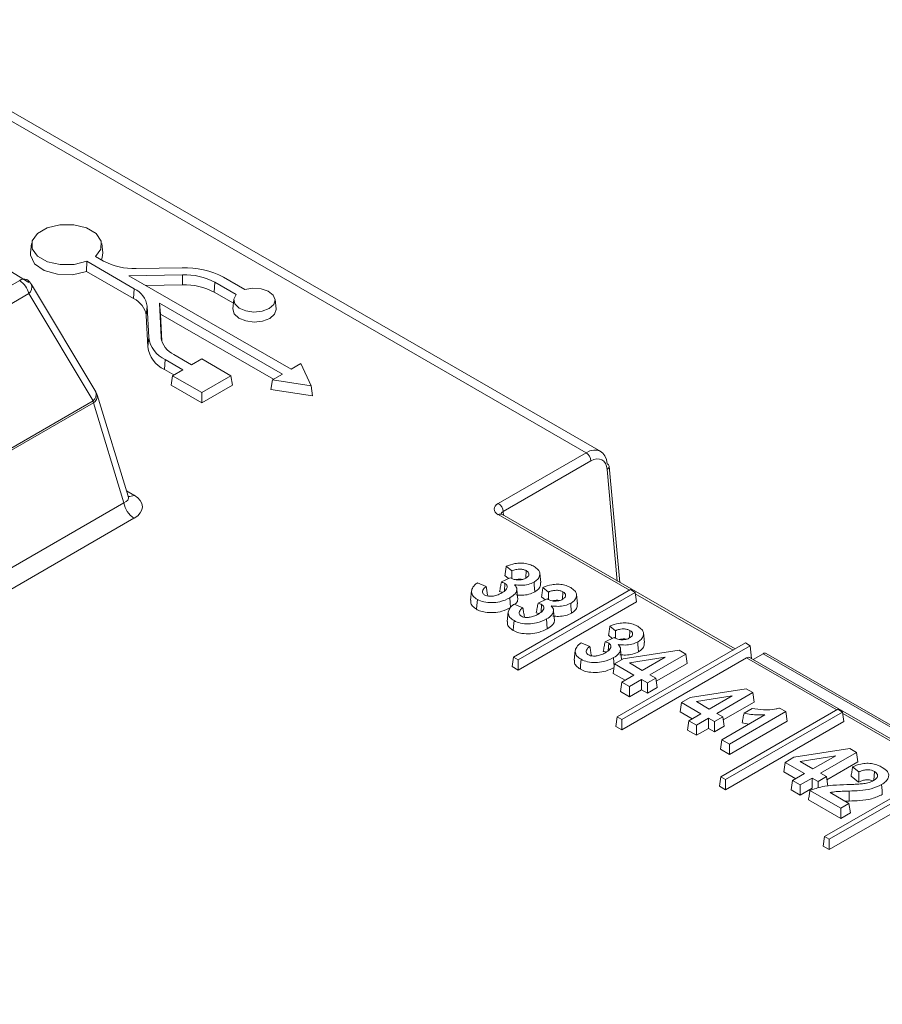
# Model space of a CAD drawing. Header units: millimetres. Extents: x 0 to 2100, y 0 to 1485.
# Tile 116 of 118: x 1707 to 1744, y 1338 to 1381. Entities that reach past the tile are written whole.
import ezdxf

# ---------------------------------------------------------------- set-up
doc = ezdxf.new("R2010")
doc.units = ezdxf.units.MM
doc.header["$LTSCALE"] = 5

msp = doc.modelspace()

# ---------------------------------------------------------------- linework, layer by layer
at = {"color": 7, "linetype": 'Continuous', "lineweight": 15}
for p, q in [((1731.358, 1361.754), (1701.538, 1378.968)), ((1731.993, 1361.81), (1702.153, 1379.036)), ((1707.346, 1370.822), (1707.302, 1370.415)), ((1710.428, 1370.415), (1710.384, 1370.822)), ((1709.737, 1370.048), (1709.732, 1369.607)), ((1709.737, 1370.048), (1711.796, 1368.859)), ((1710.464, 1370.061), (1710.113, 1370.264)), ((1709.732, 1369.607), (1711.765, 1368.433)), ((1713.866, 1369.769), (1711.874, 1369.737)), ((1591.163, 1302.444), (1706.834, 1369.219)), ((1711.566, 1369.426), (1713.88, 1369.462)), ((1718.583, 1365.374), (1711.566, 1369.426)), ((1713.88, 1369.462), (1713.882, 1369.029)), ((1715.29, 1369.138), (1715.259, 1368.712)), ((1715.29, 1369.138), (1716.21, 1368.607)), ((1716.586, 1368.824), (1715.665, 1369.355)), ((1707.227, 1368.649), (1591.557, 1301.874)), ((1710.009, 1364.001), (1707.227, 1368.649)), ((1710.128, 1364.397), (1707.346, 1369.045)), ((1711.796, 1368.859), (1711.765, 1368.433)), ((1712.297, 1369.004), (1713.882, 1369.029)), ((1715.259, 1368.712), (1716.092, 1368.231)), ((1712.883, 1368.232), (1718.208, 1365.157)), ((1712.953, 1366.758), (1712.883, 1368.232)), ((1712.883, 1368.232), (1712.929, 1367.761)), ((1716.11, 1368.399), (1716.066, 1367.992)), ((1717.937, 1367.992), (1717.894, 1368.399)), ((1712.357, 1368.106), (1712.313, 1367.697)), ((1712.357, 1368.106), (1712.422, 1366.749)), ((1712.313, 1367.697), (1712.378, 1366.34)), ((1712.985, 1366.582), (1712.929, 1367.761)), ((1712.929, 1367.761), (1717.823, 1364.935)), ((1712.422, 1366.749), (1712.378, 1366.34)), ((1713.138, 1365.788), (1713.107, 1365.362)), ((1713.138, 1365.788), (1713.899, 1365.349)), ((1714.274, 1365.566), (1713.514, 1366.005)), ((1714.719, 1365.822), (1714.274, 1365.566)), ((1715.983, 1365.092), (1714.719, 1365.822)), ((1713.107, 1365.362), (1713.514, 1365.127)), ((1713.899, 1365.349), (1713.455, 1365.092)), ((1719.005, 1365.618), (1718.583, 1365.374)), ((1719.451, 1364.657), (1719.005, 1365.618)), ((1713.455, 1365.092), (1713.393, 1364.684)), ((1713.455, 1365.092), (1714.719, 1364.363)), ((1714.719, 1364.363), (1715.983, 1365.092)), ((1715.983, 1365.092), (1716.044, 1364.684)), ((1717.786, 1364.914), (1717.702, 1364.493)), ((1718.208, 1365.157), (1717.786, 1364.914)), ((1717.786, 1364.914), (1719.451, 1364.657)), ((1713.393, 1364.684), (1714.719, 1363.919)), ((1714.719, 1363.919), (1716.044, 1364.684)), ((1717.702, 1364.493), (1719.513, 1364.213)), ((1719.451, 1364.657), (1719.513, 1364.213)), ((1588.313, 1293.748), (1710.009, 1364.001)), ((1711.531, 1359.865), (1710.189, 1364.258)), ((1714.719, 1364.363), (1714.719, 1363.919)), ((1710.027, 1363.913), (1588.331, 1293.66)), ((1711.348, 1359.586), (1710.027, 1363.913)), ((1727.558, 1359.56), (1731.358, 1361.754)), ((1731.57, 1361.399), (1727.77, 1359.206)), ((1732.818, 1356.136), (1732.361, 1361.169)), ((1588.426, 1288.625), (1711.348, 1359.586)), ((1711.783, 1358.913), (1588.861, 1287.952)), ((1737.812, 1353.252), (1727.708, 1359.086)), ((1728.147, 1356.635), (1727.906, 1356.836)), ((1727.695, 1356.153), (1728.08, 1356.335)), ((1728.006, 1356.3), (1727.845, 1356.434)), ((1728.769, 1356.645), (1728.746, 1356.327)), ((1729.398, 1356.129), (1729.354, 1356.536)), ((1726.654, 1356.115), (1727.036, 1355.958)), ((1727.848, 1356.09), (1727.825, 1355.769)), ((1729.736, 1355.718), (1729.495, 1355.919)), ((1726.404, 1355.771), (1726.361, 1355.364)), ((1733.281, 1355.821), (1728.216, 1352.897)), ((1728.407, 1355.4), (1728.363, 1355.81)), ((1728.419, 1352.78), (1733.484, 1355.703)), ((1729.595, 1355.383), (1729.434, 1355.517)), ((1730.358, 1355.727), (1730.335, 1355.41)), ((1730.987, 1355.212), (1730.943, 1355.618)), ((1733.484, 1355.703), (1733.281, 1355.821)), ((1733.484, 1355.703), (1733.546, 1355.295)), ((1728.243, 1355.198), (1728.625, 1355.04)), ((1728.419, 1352.336), (1733.546, 1355.295)), ((1729.284, 1355.236), (1729.669, 1355.417)), ((1729.437, 1355.173), (1729.414, 1354.851)), ((1727.993, 1354.853), (1727.95, 1354.446)), ((1729.996, 1354.483), (1729.952, 1354.893)), ((1732.637, 1354.043), (1732.396, 1354.244)), ((1732.185, 1353.561), (1732.57, 1353.743)), ((1732.496, 1353.708), (1732.335, 1353.842)), ((1733.259, 1354.052), (1733.236, 1353.735)), ((1733.888, 1353.537), (1733.844, 1353.944)), ((1731.144, 1353.523), (1731.526, 1353.365)), ((1732.339, 1353.498), (1732.315, 1353.177)), ((1738.261, 1353.511), (1732.706, 1350.305)), ((1732.91, 1350.188), (1738.464, 1353.394)), ((1738.261, 1353.511), (1738.464, 1353.394)), ((1738.53, 1352.838), (1738.464, 1353.394)), ((1728.216, 1352.897), (1728.154, 1352.489)), ((1728.216, 1352.897), (1728.419, 1352.78)), ((1730.895, 1353.178), (1730.851, 1352.772)), ((1732.897, 1352.808), (1732.853, 1353.218)), ((1732.91, 1349.744), (1738.312, 1352.862)), ((1732.973, 1352.823), (1735.389, 1353.201)), ((1734.782, 1352.894), (1733.238, 1352.645)), ((1733.795, 1352.324), (1734.782, 1352.894)), ((1735.679, 1353.033), (1734.122, 1352.135)), ((1735.389, 1353.201), (1735.679, 1353.033)), ((1735.679, 1353.033), (1735.74, 1352.625)), ((1751.283, 1345.476), (1738.468, 1352.874)), ((1738.602, 1352.797), (1739.036, 1353.047)), ((1763.203, 1339.181), (1739.161, 1353.06)), ((1728.154, 1352.489), (1728.419, 1352.336)), ((1728.419, 1352.78), (1728.419, 1352.336)), ((1732.592, 1352.603), (1732.53, 1352.195)), ((1732.592, 1352.603), (1732.973, 1352.823)), ((1733.435, 1352.116), (1732.592, 1352.603)), ((1733.238, 1352.645), (1733.795, 1352.324)), ((1735.74, 1352.625), (1734.401, 1351.852)), ((1733.05, 1351.894), (1732.53, 1352.195)), ((1732.916, 1351.817), (1733.435, 1352.116)), ((1734.122, 1352.135), (1734.381, 1351.985)), ((1732.916, 1351.817), (1732.854, 1351.408)), ((1733.243, 1351.628), (1732.916, 1351.817)), ((1733.762, 1351.927), (1733.243, 1351.628)), ((1733.243, 1351.628), (1733.243, 1351.184)), ((1734.022, 1351.777), (1733.762, 1351.927)), ((1733.762, 1351.927), (1733.762, 1351.483)), ((1734.381, 1351.985), (1734.022, 1351.777)), ((1734.022, 1351.777), (1734.022, 1351.333)), ((1734.381, 1351.985), (1734.443, 1351.577)), ((1733.243, 1351.184), (1732.854, 1351.408)), ((1733.762, 1351.483), (1733.243, 1351.184)), ((1734.022, 1351.333), (1733.762, 1351.483)), ((1734.443, 1351.577), (1734.022, 1351.333)), ((1735.874, 1351.148), (1738.29, 1351.526)), ((1737.683, 1351.219), (1736.139, 1350.97)), ((1736.696, 1350.649), (1737.683, 1351.219)), ((1738.58, 1351.359), (1737.023, 1350.46)), ((1738.29, 1351.526), (1738.58, 1351.359)), ((1738.58, 1351.359), (1738.641, 1350.95)), ((1735.493, 1350.928), (1735.431, 1350.52)), ((1735.493, 1350.928), (1735.874, 1351.148)), ((1736.336, 1350.441), (1735.493, 1350.928)), ((1736.139, 1350.97), (1736.696, 1350.649)), ((1738.641, 1350.95), (1737.303, 1350.178)), ((1732.706, 1350.305), (1732.644, 1349.897)), ((1732.706, 1350.305), (1732.91, 1350.188)), ((1735.951, 1350.219), (1735.431, 1350.52)), ((1735.817, 1350.142), (1736.336, 1350.441)), ((1737.282, 1350.31), (1736.923, 1350.103)), ((1737.023, 1350.46), (1737.282, 1350.31)), ((1742.261, 1350.637), (1737.196, 1347.713)), ((1737.244, 1349.318), (1739.106, 1350.393)), ((1737.282, 1350.31), (1737.344, 1349.902)), ((1737.4, 1347.595), (1742.464, 1350.519)), ((1740.007, 1350.535), (1737.571, 1349.129)), ((1738.2, 1350.469), (1738.555, 1350.674)), ((1739.74, 1350.689), (1740.007, 1350.535)), ((1740.007, 1350.535), (1740.068, 1350.127)), ((1742.464, 1350.519), (1742.261, 1350.637)), ((1742.464, 1350.519), (1742.526, 1350.111)), ((1732.644, 1349.897), (1732.91, 1349.744)), ((1732.91, 1350.188), (1732.91, 1349.744)), ((1735.817, 1350.142), (1735.755, 1349.734)), ((1736.144, 1349.953), (1735.817, 1350.142)), ((1736.663, 1350.252), (1736.144, 1349.953)), ((1736.144, 1349.953), (1736.144, 1349.509)), ((1736.923, 1350.103), (1736.663, 1350.252)), ((1736.663, 1350.252), (1736.663, 1349.808)), ((1736.923, 1350.103), (1736.923, 1349.659)), ((1737.344, 1349.902), (1736.923, 1349.659)), ((1737.4, 1347.151), (1742.526, 1350.111)), ((1740.068, 1350.127), (1737.571, 1348.685)), ((1736.144, 1349.509), (1735.755, 1349.734)), ((1736.663, 1349.808), (1736.144, 1349.509)), ((1736.923, 1349.659), (1736.663, 1349.808)), ((1737.244, 1349.318), (1737.182, 1348.91)), ((1737.571, 1349.129), (1737.244, 1349.318)), ((1737.571, 1349.129), (1737.571, 1348.685)), ((1737.571, 1348.685), (1737.182, 1348.91)), ((1740.364, 1348.556), (1742.78, 1348.934)), ((1742.173, 1348.627), (1740.629, 1348.378)), ((1741.186, 1348.057), (1742.173, 1348.627)), ((1743.07, 1348.767), (1741.513, 1347.868)), ((1742.78, 1348.934), (1743.07, 1348.767)), ((1743.07, 1348.767), (1743.132, 1348.358)), ((1739.983, 1348.336), (1739.921, 1347.928)), ((1739.983, 1348.336), (1740.364, 1348.556)), ((1740.826, 1347.849), (1739.983, 1348.336)), ((1740.629, 1348.378), (1741.186, 1348.057)), ((1743.132, 1348.358), (1741.793, 1347.585)), ((1740.442, 1347.627), (1739.921, 1347.928)), ((1740.307, 1347.55), (1740.826, 1347.849)), ((1741.513, 1347.868), (1741.773, 1347.718)), ((1746.751, 1348.044), (1741.687, 1345.121)), ((1741.89, 1345.003), (1746.954, 1347.927)), ((1743.172, 1347.923), (1742.9, 1348.144)), ((1743.852, 1347.937), (1743.824, 1347.562)), ((1737.196, 1347.713), (1737.135, 1347.305)), ((1737.196, 1347.713), (1737.4, 1347.595)), ((1737.4, 1347.595), (1737.4, 1347.151)), ((1740.307, 1347.55), (1740.245, 1347.141)), ((1740.635, 1347.361), (1740.307, 1347.55)), ((1741.153, 1347.66), (1740.635, 1347.361)), ((1740.635, 1347.361), (1740.635, 1346.917)), ((1741.413, 1347.511), (1741.153, 1347.66)), ((1741.153, 1347.66), (1741.153, 1347.216)), ((1741.773, 1347.718), (1741.413, 1347.511)), ((1741.413, 1347.511), (1741.413, 1347.229)), ((1741.773, 1347.718), (1741.834, 1347.31)), ((1741.89, 1344.559), (1747.016, 1347.519)), ((1743.164, 1347.478), (1742.84, 1347.741)), ((1737.135, 1347.305), (1737.4, 1347.151)), ((1740.635, 1346.917), (1740.245, 1347.141)), ((1741.153, 1347.216), (1740.635, 1346.917)), ((1742.386, 1346.35), (1741.057, 1347.117)), ((1741.929, 1347.029), (1742.745, 1346.558)), ((1742.752, 1347.094), (1742.755, 1346.661)), ((1742.386, 1345.906), (1740.991, 1346.711)), ((1742.745, 1346.558), (1742.386, 1346.35)), ((1742.755, 1346.661), (1742.577, 1346.655)), ((1742.745, 1346.558), (1742.807, 1346.149)), ((1742.386, 1346.35), (1742.386, 1345.906)), ((1742.807, 1346.149), (1742.386, 1345.906)), ((1741.687, 1345.121), (1741.625, 1344.712)), ((1741.687, 1345.121), (1741.89, 1345.003)), ((1741.89, 1345.003), (1741.89, 1344.559)), ((1741.625, 1344.712), (1741.89, 1344.559))]:
    msp.add_line(p, q, dxfattribs=at)
at = {"color": 8, "linetype": 'Continuous', "lineweight": 15}
for p, q in [((1712.953, 1366.758), (1712.961, 1366.681)), ((1732.713, 1356.196), (1732.274, 1361.032)), ((1711.457, 1360.107), (1711.783, 1359.919)), ((1733.234, 1355.794), (1727.558, 1359.071)), ((1727.77, 1359.206), (1727.784, 1359.041)), ((1737.724, 1353.202), (1733.493, 1355.644)), ((1742.214, 1350.61), (1738.312, 1352.862)), ((1751.717, 1345.727), (1739.036, 1353.047)), ((1746.705, 1348.018), (1742.473, 1350.46))]:
    msp.add_line(p, q, dxfattribs=at)
at = {"color": 7, "linetype": 'Continuous', "lineweight": 15, "flags": 128}
for points in [[(1710.113, 1370.264), (1710.352, 1370.581), (1710.362, 1370.926), (1710.141, 1371.247), (1709.723, 1371.493), (1709.172, 1371.628), (1708.574, 1371.63), (1708.021, 1371.499), (1707.599, 1371.255), (1707.371, 1370.936), (1707.375, 1370.59), (1707.608, 1370.273), (1708.036, 1370.031), (1708.591, 1369.904), (1709.189, 1369.909), (1709.737, 1370.048)], [(1707.302, 1370.415), (1707.302, 1370.309), (1707.473, 1369.945), (1707.887, 1369.654), (1708.471, 1369.485), (1709.124, 1369.468), (1709.732, 1369.607)], [(1710.372, 1370.115), (1710.409, 1370.21), (1710.428, 1370.415)], [(1716.21, 1368.607), (1716.111, 1368.407), (1716.156, 1368.201), (1716.338, 1368.021), (1716.628, 1367.898), (1716.978, 1367.851), (1717.333, 1367.888), (1717.634, 1368.002), (1717.832, 1368.175), (1717.895, 1368.38), (1717.813, 1368.583), (1717.6, 1368.75), (1717.289, 1368.855), (1716.932, 1368.881), (1716.586, 1368.824)], [(1716.066, 1367.992), (1716.065, 1367.985), (1716.122, 1367.772), (1716.318, 1367.588), (1716.622, 1367.464), (1716.987, 1367.417), (1717.353, 1367.457), (1717.665, 1367.576), (1717.871, 1367.755), (1717.939, 1367.967), (1717.937, 1367.992)], [(1729.106, 1356.146), (1729.115, 1356.018), (1729.124, 1355.89), (1729.137, 1355.72)], [(1728.061, 1355.468), (1728.076, 1355.255), (1728.092, 1355.042)], [(1726.652, 1355.395), (1726.643, 1355.267), (1726.634, 1355.139), (1726.621, 1354.969)], [(1730.695, 1355.228), (1730.704, 1355.101), (1730.714, 1354.973), (1730.726, 1354.802)], [(1728.241, 1354.478), (1728.232, 1354.35), (1728.223, 1354.222), (1728.21, 1354.052)], [(1729.65, 1354.55), (1729.666, 1354.337), (1729.681, 1354.124)], [(1733.596, 1353.554), (1733.605, 1353.426), (1733.615, 1353.298), (1733.627, 1353.127)], [(1732.551, 1352.876), (1732.567, 1352.662), (1732.578, 1352.51)], [(1731.142, 1352.803), (1731.133, 1352.675), (1731.124, 1352.547), (1731.112, 1352.377)], [(1744.158, 1347.373), (1744.167, 1347.245), (1744.176, 1347.117), (1744.189, 1346.947)]]:
    msp.add_lwpolyline(points, dxfattribs=at)
at = {"color": 7, "linetype": 'Continuous', "lineweight": 15}
for centre, radius, start, end in [((1711.773, 1372.527), 2.792, 242.0429, 272.0614), ((1713.994, 1366.206), 3.565, 62.0429, 92.0614), ((1706.265, 1368.406), 0.992, 14.1886, 55.049), ((1706.809, 1368.724), 0.625, 30.9007, 58.2885), ((1713.981, 1366.672), 2.792, 62.0429, 92.0614), ((1711.384, 1367.966), 0.983, 8.1719, 65.235), ((1713.98, 1366.302), 2.728, 62.0429, 92.0614), ((1711.363, 1367.561), 0.961, 8.1719, 65.235), ((1713.664, 1366.928), 1.255, 188.1719, 245.235), ((1713.926, 1366.897), 0.983, 188.1719, 245.235), ((1713.643, 1366.522), 1.278, 188.1719, 245.235), ((1709.591, 1364.076), 0.625, 16.9822, 30.9007), ((1709.219, 1363.798), 0.816, 8.0799, 14.3986), ((1731.107, 1361.363), 0.464, 4.4665, 57.2659), ((1732.22, 1361.145), 0.143, 9.7568, 67.9078), ((1712.314, 1359.734), 0.978, 188.6904, 237.0932), ((1727.307, 1359.169), 0.464, 4.4665, 57.2659), ((1739.109, 1352.947), 0.124, 65.17, 126.1399)]:
    msp.add_arc(centre, radius, start, end, dxfattribs=at)
at = {"color": 8, "linetype": 'Continuous', "lineweight": 15}
for centre, radius, start, end in [((1707.015, 1368.992), 0.29, 64.9117, 128.6014), ((1707.006, 1368.931), 0.358, 308.1096, 18.5038), ((1709.788, 1364.283), 0.358, 308.1096, 18.5038), ((1709.839, 1364.212), 0.353, 302.0751, 7.5002), ((1732.206, 1361.172), 0.155, 296.056, 358.9966), ((1711.588, 1360.211), 0.352, 261.1722, 303.7142), ((1727.645, 1358.955), 0.145, 64.2697, 127.0408)]:
    msp.add_arc(centre, radius, start, end, dxfattribs=at)
at = {"color": 7, "linetype": 'Continuous', "lineweight": 15}
for centre, major_axis, ratio, start_param, end_param in [((1875.651, 834.214), (-572.227, 613.466), 0.361237, 5.35991, 5.469275), ((1731.393, 1360.713), (0.586, 1.105), 0.599879, 5.528509, 7.046945), ((1731.605, 1360.603), (0.435, 0.845), 0.606756, 5.520992, 7.039428), ((1710.859, 1359.416), (1.288, 0), 0.560135, 5.512866, 7.053504), ((1727.984, 1359.315), (0.602, 0), 0.575709, 2.357564, 3.925621), ((1738.331, 1352.607), (0.128, 0.272), 0.625261, 6.231233, 7.01655)]:
    msp.add_ellipse(centre, major_axis=major_axis, ratio=ratio, start_param=start_param, end_param=end_param, dxfattribs=at)
at = {"color": 8, "linetype": 'Continuous', "lineweight": 15}
for centre, major_axis, ratio, start_param, end_param in [((1710.859, 1359.926), (0.677, -0.167), 0.506466, 5.637515, 6.577254), ((1727.984, 1359.07), (0.302, -0.027), 0.569552, 2.408114, 3.244351)]:
    msp.add_ellipse(centre, major_axis=major_axis, ratio=ratio, start_param=start_param, end_param=end_param, dxfattribs=at)
at = {"color": 7, "linetype": 'Continuous', "lineweight": 15}
for points, knots in [([(1711.54, 1359.838), (1711.542, 1359.836), (1711.546, 1359.83), (1711.537, 1359.855), (1711.531, 1359.872)], [0, 0, 0, 0, 0.336183, 1, 1, 1, 1]), ([(1727.708, 1359.086), (1727.694, 1359.095), (1727.672, 1359.111), (1727.674, 1359.11), (1727.674, 1359.11)], [0, 0, 0, 0, 0.616555, 1, 1, 1, 1]), ([(1727.906, 1356.836), (1727.896, 1356.769), (1727.876, 1356.635), (1727.855, 1356.501), (1727.845, 1356.434)], [0, 0, 0, 0, 0.5, 1, 1, 1, 1]), ([(1727.906, 1356.836), (1728.027, 1356.879), (1728.223, 1356.949), (1728.541, 1356.983), (1728.8, 1356.954), (1728.987, 1356.892), (1729.078, 1356.843), (1729.107, 1356.827)], [0, 0, 0, 0, 0.320083, 0.518706, 0.718316, 0.907702, 1, 1, 1, 1]), ([(1728.769, 1356.645), (1728.729, 1356.663), (1728.65, 1356.7), (1728.5, 1356.715), (1728.34, 1356.703), (1728.225, 1356.669), (1728.16, 1356.641), (1728.147, 1356.635)], [0, 0, 0, 0, 0.221935, 0.443415, 0.644984, 0.925206, 1, 1, 1, 1]), ([(1729.107, 1356.827), (1729.174, 1356.782), (1729.293, 1356.702), (1729.364, 1356.553), (1729.35, 1356.406), (1729.274, 1356.261), (1729.159, 1356.182), (1729.106, 1356.146)], [0, 0, 0, 0, 0.231957, 0.413399, 0.594266, 0.81341, 1, 1, 1, 1]), ([(1728.08, 1356.335), (1728.108, 1356.32), (1728.185, 1356.281), (1728.301, 1356.249), (1728.387, 1356.242), (1728.408, 1356.24)], [0, 0, 0, 0, 0.307316, 0.824625, 1, 1, 1, 1]), ([(1728.147, 1356.635), (1728.145, 1356.561), (1728.143, 1356.452), (1728.14, 1356.342), (1728.139, 1356.306)], [0, 0, 0, 0, 0.675475, 1, 1, 1, 1]), ([(1728.611, 1356.265), (1728.611, 1356.265), (1728.574, 1356.279), (1728.481, 1356.278), (1728.38, 1356.274), (1728.33, 1356.258), (1728.317, 1356.253)], [0, 0, 0, 0, 0.0020386, 0.4367476, 0.852707, 1, 1, 1, 1]), ([(1728.408, 1356.24), (1728.457, 1356.241), (1728.557, 1356.242), (1728.675, 1356.278), (1728.734, 1356.31), (1728.757, 1356.322)], [0, 0, 0, 0, 0.373178, 0.762977, 1, 1, 1, 1]), ([(1728.757, 1356.322), (1728.797, 1356.35), (1728.864, 1356.395), (1728.894, 1356.477), (1728.88, 1356.547), (1728.833, 1356.604), (1728.787, 1356.633), (1728.769, 1356.645)], [0, 0, 0, 0, 0.295054, 0.484556, 0.673626, 0.874113, 1, 1, 1, 1]), ([(1726.652, 1355.395), (1726.586, 1355.441), (1726.451, 1355.534), (1726.388, 1355.71), (1726.426, 1355.897), (1726.538, 1356.028), (1726.633, 1356.1), (1726.654, 1356.115)], [0, 0, 0, 0, 0.222048, 0.45733, 0.656678, 0.92699, 1, 1, 1, 1]), ([(1727.036, 1355.958), (1726.99, 1355.92), (1726.912, 1355.858), (1726.869, 1355.757), (1726.878, 1355.679), (1726.919, 1355.623), (1726.957, 1355.598), (1726.972, 1355.588)], [0, 0, 0, 0, 0.336276, 0.562905, 0.754067, 0.903808, 1, 1, 1, 1]), ([(1727.036, 1355.958), (1727.047, 1355.89), (1727.068, 1355.756), (1727.089, 1355.622), (1727.099, 1355.554)], [0, 0, 0, 0, 0.5, 1, 1, 1, 1]), ([(1727.695, 1356.153), (1727.681, 1356.084), (1727.655, 1355.946), (1727.628, 1355.808), (1727.615, 1355.739)], [0, 0, 0, 0, 0.499997, 1, 1, 1, 1]), ([(1727.848, 1356.09), (1727.831, 1356.099), (1727.785, 1356.124), (1727.73, 1356.142), (1727.695, 1356.153)], [0, 0, 0, 0, 0.369388, 1, 1, 1, 1]), ([(1727.711, 1355.681), (1727.777, 1355.724), (1727.88, 1355.791), (1727.944, 1355.902), (1727.947, 1355.982), (1727.913, 1356.046), (1727.869, 1356.076), (1727.848, 1356.09)], [0, 0, 0, 0, 0.3671702, 0.575426, 0.7493738, 0.878827, 1, 1, 1, 1]), ([(1728.255, 1356.036), (1728.297, 1355.99), (1728.374, 1355.904), (1728.364, 1355.762), (1728.277, 1355.61), (1728.144, 1355.523), (1728.061, 1355.468)], [0, 0, 0, 0, 0.24659, 0.451743, 0.655499, 1, 1, 1, 1]), ([(1729.106, 1356.146), (1729.026, 1356.108), (1728.87, 1356.034), (1728.558, 1356.003), (1728.358, 1356.025), (1728.255, 1356.036)], [0, 0, 0, 0, 0.334091, 0.654613, 1, 1, 1, 1]), ([(1729.392, 1356.129), (1729.393, 1356.089), (1729.397, 1355.991), (1729.316, 1355.844), (1729.194, 1355.76), (1729.137, 1355.72)], [0, 0, 0, 0, 0.268442, 0.6535975, 1, 1, 1, 1]), ([(1729.495, 1355.919), (1729.485, 1355.852), (1729.465, 1355.718), (1729.444, 1355.584), (1729.434, 1355.517)], [0, 0, 0, 0, 0.5, 1, 1, 1, 1]), ([(1729.495, 1355.919), (1729.616, 1355.962), (1729.812, 1356.032), (1730.13, 1356.066), (1730.389, 1356.037), (1730.576, 1355.975), (1730.667, 1355.926), (1730.696, 1355.91)], [0, 0, 0, 0, 0.320083, 0.518706, 0.718316, 0.907702, 1, 1, 1, 1]), ([(1730.696, 1355.91), (1730.763, 1355.865), (1730.882, 1355.785), (1730.953, 1355.636), (1730.939, 1355.489), (1730.863, 1355.344), (1730.748, 1355.265), (1730.695, 1355.228)], [0, 0, 0, 0, 0.231957, 0.413399, 0.594266, 0.81341, 1, 1, 1, 1]), ([(1728.061, 1355.468), (1727.924, 1355.402), (1727.694, 1355.292), (1727.283, 1355.248), (1726.925, 1355.271), (1726.742, 1355.354), (1726.652, 1355.395)], [0, 0, 0, 0, 0.335593, 0.56019, 0.785444, 1, 1, 1, 1]), ([(1726.972, 1355.588), (1727.002, 1355.574), (1727.066, 1355.544), (1727.203, 1355.529), (1727.373, 1355.544), (1727.552, 1355.596), (1727.659, 1355.653), (1727.711, 1355.681)], [0, 0, 0, 0, 0.134433, 0.295688, 0.480181, 0.741981, 1, 1, 1, 1]), ([(1727.708, 1355.711), (1727.707, 1355.712), (1727.677, 1355.723), (1727.646, 1355.731), (1727.615, 1355.739)], [0, 0, 0, 0, 0.0282286, 1, 1, 1, 1]), ([(1729.137, 1355.72), (1729.058, 1355.682), (1728.898, 1355.605), (1728.603, 1355.571), (1728.418, 1355.587), (1728.335, 1355.594)], [0, 0, 0, 0, 0.351817, 0.711628, 1, 1, 1, 1]), ([(1729.736, 1355.718), (1729.734, 1355.644), (1729.732, 1355.534), (1729.729, 1355.425), (1729.729, 1355.389)], [0, 0, 0, 0, 0.675475, 1, 1, 1, 1]), ([(1730.358, 1355.727), (1730.318, 1355.746), (1730.239, 1355.783), (1730.089, 1355.798), (1729.929, 1355.785), (1729.814, 1355.752), (1729.749, 1355.724), (1729.736, 1355.718)], [0, 0, 0, 0, 0.221935, 0.443415, 0.644984, 0.925206, 1, 1, 1, 1]), ([(1730.346, 1355.405), (1730.386, 1355.432), (1730.453, 1355.478), (1730.483, 1355.559), (1730.47, 1355.63), (1730.422, 1355.687), (1730.376, 1355.716), (1730.358, 1355.727)], [0, 0, 0, 0, 0.295054, 0.484556, 0.673626, 0.874113, 1, 1, 1, 1]), ([(1726.621, 1354.969), (1726.556, 1355.014), (1726.429, 1355.102), (1726.353, 1355.246), (1726.367, 1355.332), (1726.372, 1355.364)], [0, 0, 0, 0, 0.403768, 0.7844367, 1, 1, 1, 1]), ([(1728.092, 1355.042), (1727.974, 1354.983), (1727.761, 1354.878), (1727.364, 1354.816), (1727.02, 1354.827), (1726.769, 1354.892), (1726.661, 1354.948), (1726.621, 1354.969)], [0, 0, 0, 0, 0.281085, 0.507772, 0.734642, 0.901477, 1, 1, 1, 1]), ([(1728.241, 1354.478), (1728.176, 1354.523), (1728.04, 1354.617), (1727.977, 1354.793), (1728.015, 1354.979), (1728.127, 1355.111), (1728.222, 1355.183), (1728.243, 1355.198)], [0, 0, 0, 0, 0.222048, 0.45733, 0.656678, 0.92699, 1, 1, 1, 1]), ([(1728.399, 1355.4), (1728.398, 1355.382), (1728.397, 1355.318), (1728.353, 1355.241), (1728.29, 1355.195), (1728.276, 1355.184)], [0, 0, 0, 0, 0.240646, 0.826036, 1, 1, 1, 1]), ([(1728.625, 1355.04), (1728.579, 1355.003), (1728.501, 1354.94), (1728.459, 1354.839), (1728.467, 1354.761), (1728.508, 1354.706), (1728.546, 1354.681), (1728.561, 1354.671)], [0, 0, 0, 0, 0.3362757, 0.5629051, 0.7540672, 0.9038079, 1, 1, 1, 1]), ([(1728.625, 1355.04), (1728.636, 1354.973), (1728.657, 1354.839), (1728.678, 1354.704), (1728.688, 1354.637)], [0, 0, 0, 0, 0.5, 1, 1, 1, 1]), ([(1729.284, 1355.236), (1729.27, 1355.167), (1729.244, 1355.029), (1729.217, 1354.891), (1729.204, 1354.822)], [0, 0, 0, 0, 0.499997, 1, 1, 1, 1]), ([(1729.437, 1355.173), (1729.42, 1355.182), (1729.374, 1355.207), (1729.319, 1355.224), (1729.284, 1355.236)], [0, 0, 0, 0, 0.369388, 1, 1, 1, 1]), ([(1729.3, 1354.764), (1729.366, 1354.807), (1729.469, 1354.873), (1729.533, 1354.985), (1729.536, 1355.065), (1729.502, 1355.129), (1729.458, 1355.158), (1729.437, 1355.173)], [0, 0, 0, 0, 0.36717, 0.575426, 0.749374, 0.878827, 1, 1, 1, 1]), ([(1729.844, 1355.119), (1729.886, 1355.072), (1729.963, 1354.987), (1729.953, 1354.845), (1729.866, 1354.693), (1729.734, 1354.605), (1729.65, 1354.55)], [0, 0, 0, 0, 0.24659, 0.451743, 0.655499, 1, 1, 1, 1]), ([(1729.669, 1355.417), (1729.698, 1355.403), (1729.774, 1355.363), (1729.891, 1355.332), (1729.976, 1355.325), (1729.997, 1355.323)], [0, 0, 0, 0, 0.307316, 0.824625, 1, 1, 1, 1]), ([(1730.695, 1355.228), (1730.615, 1355.191), (1730.459, 1355.117), (1730.147, 1355.086), (1729.948, 1355.108), (1729.844, 1355.119)], [0, 0, 0, 0, 0.334091, 0.654613, 1, 1, 1, 1]), ([(1730.2, 1355.348), (1730.2, 1355.348), (1730.163, 1355.362), (1730.07, 1355.36), (1729.969, 1355.357), (1729.919, 1355.34), (1729.907, 1355.336)], [0, 0, 0, 0, 0.0020386, 0.4367476, 0.852707, 1, 1, 1, 1]), ([(1729.997, 1355.323), (1730.046, 1355.323), (1730.146, 1355.325), (1730.264, 1355.361), (1730.323, 1355.393), (1730.346, 1355.405)], [0, 0, 0, 0, 0.373178, 0.762977, 1, 1, 1, 1]), ([(1730.981, 1355.212), (1730.982, 1355.172), (1730.986, 1355.074), (1730.905, 1354.927), (1730.783, 1354.842), (1730.726, 1354.802)], [0, 0, 0, 0, 0.268442, 0.6535975, 1, 1, 1, 1]), ([(1728.561, 1354.671), (1728.591, 1354.657), (1728.655, 1354.627), (1728.792, 1354.612), (1728.962, 1354.626), (1729.141, 1354.678), (1729.248, 1354.736), (1729.3, 1354.764)], [0, 0, 0, 0, 0.134433, 0.295688, 0.480181, 0.741981, 1, 1, 1, 1]), ([(1729.297, 1354.794), (1729.296, 1354.794), (1729.266, 1354.805), (1729.235, 1354.814), (1729.204, 1354.822)], [0, 0, 0, 0, 0.0282286, 1, 1, 1, 1]), ([(1730.726, 1354.802), (1730.647, 1354.764), (1730.487, 1354.688), (1730.192, 1354.654), (1730.007, 1354.669), (1729.924, 1354.676)], [0, 0, 0, 0, 0.351817, 0.711628, 1, 1, 1, 1]), ([(1728.21, 1354.052), (1728.145, 1354.097), (1728.018, 1354.184), (1727.943, 1354.329), (1727.956, 1354.415), (1727.961, 1354.446)], [0, 0, 0, 0, 0.403768, 0.7844367, 1, 1, 1, 1]), ([(1729.65, 1354.55), (1729.513, 1354.485), (1729.283, 1354.375), (1728.872, 1354.331), (1728.514, 1354.354), (1728.331, 1354.437), (1728.241, 1354.478)], [0, 0, 0, 0, 0.335593, 0.56019, 0.785444, 1, 1, 1, 1]), ([(1729.988, 1354.483), (1729.988, 1354.464), (1729.987, 1354.4), (1729.897, 1354.269), (1729.763, 1354.18), (1729.681, 1354.124)], [0, 0, 0, 0, 0.13612, 0.467244, 1, 1, 1, 1]), ([(1732.396, 1354.244), (1732.386, 1354.177), (1732.366, 1354.043), (1732.345, 1353.909), (1732.335, 1353.842)], [0, 0, 0, 0, 0.5, 1, 1, 1, 1]), ([(1732.396, 1354.244), (1732.517, 1354.287), (1732.713, 1354.357), (1733.031, 1354.391), (1733.291, 1354.362), (1733.477, 1354.3), (1733.568, 1354.251), (1733.597, 1354.235)], [0, 0, 0, 0, 0.320083, 0.518706, 0.718316, 0.907702, 1, 1, 1, 1]), ([(1733.597, 1354.235), (1733.664, 1354.19), (1733.783, 1354.11), (1733.854, 1353.961), (1733.84, 1353.814), (1733.764, 1353.669), (1733.649, 1353.59), (1733.596, 1353.554)], [0, 0, 0, 0, 0.231957, 0.413399, 0.594266, 0.81341, 1, 1, 1, 1]), ([(1729.681, 1354.124), (1729.563, 1354.066), (1729.35, 1353.961), (1728.953, 1353.899), (1728.609, 1353.91), (1728.358, 1353.975), (1728.25, 1354.031), (1728.21, 1354.052)], [0, 0, 0, 0, 0.2810854, 0.5077716, 0.734642, 0.9014774, 1, 1, 1, 1]), ([(1732.57, 1353.743), (1732.599, 1353.728), (1732.675, 1353.689), (1732.792, 1353.657), (1732.877, 1353.65), (1732.899, 1353.648)], [0, 0, 0, 0, 0.307316, 0.824625, 1, 1, 1, 1]), ([(1732.637, 1354.043), (1732.635, 1353.969), (1732.633, 1353.86), (1732.63, 1353.75), (1732.63, 1353.714)], [0, 0, 0, 0, 0.675475, 1, 1, 1, 1]), ([(1733.259, 1354.052), (1733.219, 1354.071), (1733.14, 1354.108), (1732.99, 1354.123), (1732.83, 1354.111), (1732.715, 1354.077), (1732.65, 1354.049), (1732.637, 1354.043)], [0, 0, 0, 0, 0.221935, 0.443415, 0.644984, 0.925206, 1, 1, 1, 1]), ([(1732.899, 1353.648), (1732.947, 1353.649), (1733.047, 1353.65), (1733.165, 1353.686), (1733.224, 1353.718), (1733.247, 1353.73)], [0, 0, 0, 0, 0.373178, 0.762977, 1, 1, 1, 1]), ([(1733.247, 1353.73), (1733.287, 1353.758), (1733.354, 1353.803), (1733.384, 1353.885), (1733.371, 1353.955), (1733.323, 1354.012), (1733.277, 1354.041), (1733.259, 1354.052)], [0, 0, 0, 0, 0.295054, 0.484556, 0.673626, 0.874113, 1, 1, 1, 1]), ([(1731.142, 1352.803), (1731.077, 1352.848), (1730.941, 1352.942), (1730.878, 1353.118), (1730.916, 1353.304), (1731.028, 1353.436), (1731.123, 1353.508), (1731.144, 1353.523)], [0, 0, 0, 0, 0.222048, 0.45733, 0.656678, 0.92699, 1, 1, 1, 1]), ([(1731.526, 1353.365), (1731.48, 1353.328), (1731.403, 1353.266), (1731.36, 1353.164), (1731.368, 1353.087), (1731.409, 1353.031), (1731.447, 1353.006), (1731.462, 1352.996)], [0, 0, 0, 0, 0.336276, 0.562905, 0.754067, 0.903808, 1, 1, 1, 1]), ([(1731.526, 1353.365), (1731.537, 1353.298), (1731.558, 1353.164), (1731.579, 1353.029), (1731.589, 1352.962)], [0, 0, 0, 0, 0.5, 1, 1, 1, 1]), ([(1732.185, 1353.561), (1732.172, 1353.492), (1732.145, 1353.354), (1732.118, 1353.216), (1732.105, 1353.147)], [0, 0, 0, 0, 0.499997, 1, 1, 1, 1]), ([(1732.339, 1353.498), (1732.321, 1353.507), (1732.275, 1353.532), (1732.22, 1353.55), (1732.185, 1353.561)], [0, 0, 0, 0, 0.369388, 1, 1, 1, 1]), ([(1732.202, 1353.089), (1732.267, 1353.132), (1732.37, 1353.199), (1732.434, 1353.31), (1732.437, 1353.39), (1732.403, 1353.454), (1732.36, 1353.484), (1732.339, 1353.498)], [0, 0, 0, 0, 0.36717, 0.575426, 0.749374, 0.878827, 1, 1, 1, 1]), ([(1732.745, 1353.444), (1732.787, 1353.397), (1732.864, 1353.312), (1732.854, 1353.17), (1732.767, 1353.018), (1732.635, 1352.931), (1732.551, 1352.876)], [0, 0, 0, 0, 0.24659, 0.451743, 0.655499, 1, 1, 1, 1]), ([(1733.596, 1353.554), (1733.516, 1353.516), (1733.36, 1353.442), (1733.048, 1353.411), (1732.849, 1353.433), (1732.745, 1353.444)], [0, 0, 0, 0, 0.334091, 0.654613, 1, 1, 1, 1]), ([(1733.101, 1353.673), (1733.101, 1353.673), (1733.064, 1353.687), (1732.971, 1353.686), (1732.87, 1353.682), (1732.821, 1353.666), (1732.808, 1353.661)], [0, 0, 0, 0, 0.002039, 0.436748, 0.852707, 1, 1, 1, 1]), ([(1733.882, 1353.537), (1733.883, 1353.497), (1733.887, 1353.399), (1733.806, 1353.252), (1733.684, 1353.167), (1733.627, 1353.127)], [0, 0, 0, 0, 0.268442, 0.653597, 1, 1, 1, 1]), ([(1732.551, 1352.876), (1732.414, 1352.81), (1732.184, 1352.7), (1731.773, 1352.656), (1731.415, 1352.679), (1731.232, 1352.762), (1731.142, 1352.803)], [0, 0, 0, 0, 0.335593, 0.56019, 0.785444, 1, 1, 1, 1]), ([(1731.462, 1352.996), (1731.492, 1352.982), (1731.556, 1352.952), (1731.693, 1352.937), (1731.863, 1352.952), (1732.042, 1353.004), (1732.149, 1353.061), (1732.202, 1353.089)], [0, 0, 0, 0, 0.134433, 0.295688, 0.480181, 0.741981, 1, 1, 1, 1]), ([(1732.198, 1353.119), (1732.197, 1353.12), (1732.167, 1353.131), (1732.136, 1353.139), (1732.105, 1353.147)], [0, 0, 0, 0, 0.028229, 1, 1, 1, 1]), ([(1733.627, 1353.127), (1733.548, 1353.09), (1733.388, 1353.013), (1733.093, 1352.979), (1732.908, 1352.995), (1732.825, 1353.002)], [0, 0, 0, 0, 0.351817, 0.711628, 1, 1, 1, 1]), ([(1731.112, 1352.377), (1731.046, 1352.422), (1730.919, 1352.51), (1730.844, 1352.654), (1730.857, 1352.74), (1730.862, 1352.771)], [0, 0, 0, 0, 0.403768, 0.784437, 1, 1, 1, 1]), ([(1732.582, 1352.449), (1732.464, 1352.391), (1732.251, 1352.286), (1731.854, 1352.224), (1731.51, 1352.235), (1731.259, 1352.3), (1731.151, 1352.356), (1731.112, 1352.377)], [0, 0, 0, 0, 0.281085, 0.507772, 0.734642, 0.901477, 1, 1, 1, 1]), ([(1738.2, 1350.469), (1738.187, 1350.399), (1738.161, 1350.26), (1738.135, 1350.121), (1738.123, 1350.052)], [0, 0, 0, 0, 0.5, 1, 1, 1, 1]), ([(1739.106, 1350.393), (1739.006, 1350.391), (1738.803, 1350.388), (1738.496, 1350.41), (1738.299, 1350.449), (1738.2, 1350.469)], [0, 0, 0, 0, 0.3262914, 0.6584886, 1, 1, 1, 1]), ([(1738.555, 1350.674), (1738.714, 1350.649), (1739.052, 1350.597), (1739.47, 1350.62), (1739.689, 1350.676), (1739.74, 1350.689)], [0, 0, 0, 0, 0.4070049, 0.8636203, 1, 1, 1, 1]), ([(1738.414, 1349.994), (1738.412, 1349.994), (1738.31, 1350.004), (1738.215, 1350.028), (1738.123, 1350.052)], [0, 0, 0, 0, 0.022674, 1, 1, 1, 1]), ([(1742.9, 1348.144), (1743.015, 1348.19), (1743.202, 1348.266), (1743.517, 1348.306), (1743.782, 1348.282), (1744.01, 1348.215), (1744.131, 1348.152), (1744.188, 1348.121)], [0, 0, 0, 0, 0.290509, 0.474147, 0.658488, 0.838535, 1, 1, 1, 1]), ([(1742.9, 1348.144), (1742.89, 1348.077), (1742.87, 1347.942), (1742.85, 1347.808), (1742.84, 1347.741)], [0, 0, 0, 0, 0.5, 1, 1, 1, 1]), ([(1743.172, 1347.923), (1743.171, 1347.874), (1743.17, 1347.775), (1743.167, 1347.627), (1743.165, 1347.528), (1743.164, 1347.478)], [0, 0, 0, 0, 0.334613, 0.667307, 1, 1, 1, 1]), ([(1743.852, 1347.937), (1743.808, 1347.959), (1743.732, 1347.997), (1743.589, 1348.021), (1743.439, 1348.015), (1743.297, 1347.979), (1743.211, 1347.94), (1743.172, 1347.923)], [0, 0, 0, 0, 0.223874, 0.397312, 0.570645, 0.80856, 1, 1, 1, 1]), ([(1743.806, 1347.547), (1743.855, 1347.58), (1743.937, 1347.633), (1743.992, 1347.727), (1743.986, 1347.809), (1743.937, 1347.882), (1743.879, 1347.92), (1743.852, 1347.937)], [0, 0, 0, 0, 0.291864, 0.477164, 0.663412, 0.837809, 1, 1, 1, 1]), ([(1744.188, 1348.121), (1744.273, 1348.064), (1744.412, 1347.97), (1744.48, 1347.802), (1744.446, 1347.654), (1744.352, 1347.502), (1744.223, 1347.416), (1744.158, 1347.373)], [0, 0, 0, 0, 0.267375, 0.432949, 0.598208, 0.795377, 1, 1, 1, 1]), ([(1741.057, 1347.117), (1741.23, 1347.181), (1741.535, 1347.295), (1742.097, 1347.353), (1742.455, 1347.367), (1742.658, 1347.375)], [0, 0, 0, 0, 0.361377, 0.638427, 1, 1, 1, 1]), ([(1742.658, 1347.375), (1742.758, 1347.378), (1742.931, 1347.384), (1743.176, 1347.395), (1743.319, 1347.41), (1743.39, 1347.417)], [0, 0, 0, 0, 0.408621, 0.703789, 1, 1, 1, 1]), ([(1744.158, 1347.373), (1744.015, 1347.307), (1743.736, 1347.178), (1743.23, 1347.111), (1742.905, 1347.099), (1742.752, 1347.094)], [0, 0, 0, 0, 0.357125, 0.696707, 1, 1, 1, 1]), ([(1743.77, 1347.532), (1743.742, 1347.545), (1743.684, 1347.573), (1743.569, 1347.587), (1743.434, 1347.579), (1743.294, 1347.54), (1743.207, 1347.499), (1743.164, 1347.478)], [0, 0, 0, 0, 0.158737, 0.329472, 0.500036, 0.755483, 1, 1, 1, 1]), ([(1743.39, 1347.417), (1743.43, 1347.424), (1743.51, 1347.437), (1743.656, 1347.475), (1743.747, 1347.519), (1743.806, 1347.547)], [0, 0, 0, 0, 0.259837, 0.520269, 1, 1, 1, 1]), ([(1741.057, 1347.117), (1741.046, 1347.049), (1741.024, 1346.914), (1741.002, 1346.779), (1740.991, 1346.711)], [0, 0, 0, 0, 0.5, 1, 1, 1, 1]), ([(1742.752, 1347.094), (1742.652, 1347.091), (1742.464, 1347.084), (1742.185, 1347.075), (1742.015, 1347.044), (1741.929, 1347.029)], [0, 0, 0, 0, 0.3610925, 0.6776338, 1, 1, 1, 1]), ([(1744.189, 1346.947), (1744.041, 1346.878), (1743.753, 1346.745), (1743.236, 1346.678), (1742.907, 1346.666), (1742.755, 1346.661)], [0, 0, 0, 0, 0.361488, 0.703953, 1, 1, 1, 1])]:
    msp.add_open_spline(points, degree=3, knots=knots, dxfattribs=at)

doc.saveas('drawing.dxf')
